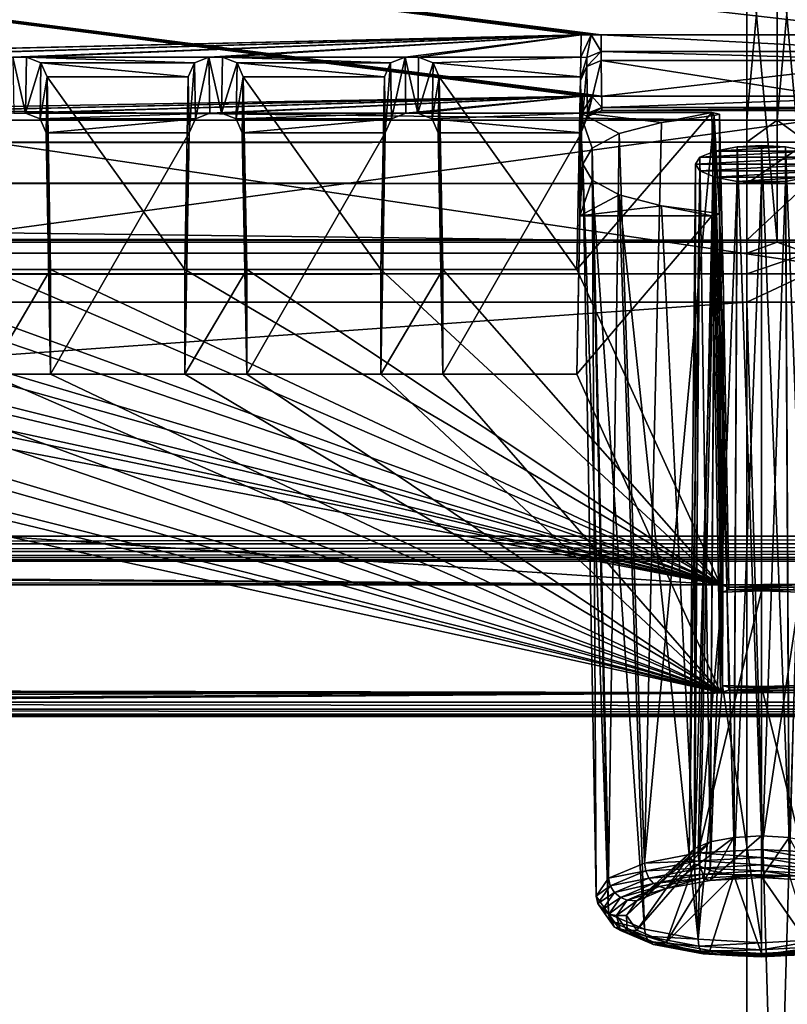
# Model space of a CAD drawing. Header units: metres. Extents: x -900 to 900, y -400 to 400.
# Tile 103 of 249: x -18 to 0, y -358 to -334. Entities that reach past the tile are written whole.
import ezdxf

# ---------------------------------------------------------------- set-up
doc = ezdxf.new("R2010")
doc.units = ezdxf.units.M

msp = doc.modelspace()

# ---------------------------------------------------------------- linework, layer by layer
at = {"layer": 'top'}
for points in [[(-666.453735, -328.820679, -84.915321), (-699.821045, -336.912384, -33.767075), (-0.734328, -336.912384, -33.767075)], [(-0.734328, -328.819641, -84.922119), (-666.453735, -328.820679, -84.915321), (-0.734328, -336.912384, -33.767075)], [(-0.734328, -328.819641, -84.922119), (-0.734328, -336.912384, -33.767075), (0, -328.819824, -84.922745)], [(0, -328.819824, -84.922745), (-0.734328, -336.912384, -33.767075), (0, -336.912384, -33.767075)], [(0.734328, -328.82077, -84.914734), (0, -328.819824, -84.922745), (0, -336.912384, -33.767075)], [(0.734328, -336.912384, -33.767075), (0.734328, -328.82077, -84.914734), (0, -336.912384, -33.767075)], [(-0.734328, -339.873474, -34.248688), (-699.821045, -339.873474, -34.248688), (-665.690369, -331.60611, -86.540955)], [(-0.734328, -331.784698, -85.378685), (-0.734328, -339.873474, -34.248688), (-665.690369, -331.60611, -86.540955)], [(0, -331.78476, -85.378319), (0, -339.873474, -34.248688), (-0.734328, -331.784698, -85.378685)], [(-0.734328, -331.784698, -85.378685), (0, -339.873474, -34.248688), (-0.734328, -339.873474, -34.248688)], [(0.734328, -331.784698, -85.378685), (0.734328, -339.873474, -34.248688), (0, -331.78476, -85.378319)], [(0.734328, -339.873474, -34.248688), (0, -339.873474, -34.248688), (0, -331.78476, -85.378319)], [(-699.821045, -336.912384, -33.767075), (-699.821045, -337.267792, -32.492775), (-0.734328, -336.912384, -33.767075)], [(-699.821045, -337.267792, -32.492775), (-0.734328, -337.447784, -32.089329), (-0.734328, -336.912384, -33.767075)], [(-0.734328, -336.912384, -33.767075), (-0.734328, -337.447784, -32.089329), (0, -336.912384, -33.767075)], [(-0.734328, -337.447784, -32.089329), (0.734328, -337.447784, -32.089329), (0, -336.912384, -33.767075)], [(0, -336.912384, -33.767075), (0.734328, -337.447784, -32.089329), (0.734328, -336.912384, -33.767075)], [(-699.821045, -337.267792, -32.492775), (-699.821045, -337.89444, -31.327679), (-0.734328, -337.447784, -32.089329)], [(-699.821045, -337.89444, -31.327679), (-0.734328, -338.448273, -30.640034), (-0.734328, -337.447784, -32.089329)], [(-0.734328, -337.447784, -32.089329), (-0.734328, -338.448273, -30.640034), (0.734328, -337.447784, -32.089329)], [(-0.734328, -338.448273, -30.640034), (0.734328, -338.448273, -30.640034), (0.734328, -337.447784, -32.089329)], [(-699.821045, -337.89444, -31.327679), (-699.821045, -338.761719, -30.328711), (-0.734328, -338.448273, -30.640034)], [(-699.821045, -338.761719, -30.328711), (-0.734328, -339.827301, -29.544678), (-0.734328, -338.448273, -30.640034)], [(-0.734328, -338.448273, -30.640034), (-0.734328, -339.827301, -29.544678), (0.734328, -338.448273, -30.640034)], [(-0.734328, -339.827301, -29.544678), (0.734328, -339.827301, -29.544678), (0.734328, -338.448273, -30.640034)], [(-699.821045, -338.761719, -30.328711), (-699.821045, -339.827301, -29.544678), (-0.734328, -339.827301, -29.544678)], [(-699.821045, -339.827301, -29.544678), (-700.734314, -389.60788, -0.803848), (-0.734328, -389.60788, -0.803848)], [(-0.734328, -339.827301, -29.544678), (-699.821045, -339.827301, -29.544678), (-0.734328, -389.60788, -0.803848)], [(-699.821045, -340.363281, -33.032032), (-699.821045, -339.873474, -34.248688), (-0.734328, -340.140503, -33.411907)], [(-0.734328, -340.140503, -33.411907), (-699.821045, -339.873474, -34.248688), (-0.734328, -339.873474, -34.248688)], [(-0.734328, -339.827301, -29.544678), (-0.734328, -389.60788, -0.803848), (0.734328, -339.827301, -29.544678)], [(-0.734328, -389.60788, -0.803848), (0.734328, -389.60788, -0.803848), (0.734328, -339.827301, -29.544678)], [(0.734328, -340.140503, -33.411907), (-0.734328, -340.140503, -33.411907), (0, -339.873474, -34.248688)], [(-0.734328, -340.140503, -33.411907), (-0.734328, -339.873474, -34.248688), (0, -339.873474, -34.248688)], [(0, -339.873474, -34.248688), (0.734328, -339.873474, -34.248688), (0.734328, -340.140503, -33.411907)], [(-0.734328, -340.639496, -32.689068), (-699.821045, -340.363281, -33.032032), (-0.734328, -340.140503, -33.411907)], [(0.734328, -340.639496, -32.689068), (-0.734328, -340.639496, -32.689068), (0.734328, -340.140503, -33.411907)], [(-0.734328, -340.639496, -32.689068), (-0.734328, -340.140503, -33.411907), (0.734328, -340.140503, -33.411907)], [(-699.821045, -341.327301, -32.142754), (-699.821045, -340.363281, -33.032032), (-0.734328, -340.639496, -32.689068)], [(-0.734328, -341.327301, -32.142754), (-699.821045, -341.327301, -32.142754), (-0.734328, -340.639496, -32.689068)], [(0.734328, -341.327301, -32.142754), (-0.734328, -341.327301, -32.142754), (0.734328, -340.639496, -32.689068)], [(-0.734328, -341.327301, -32.142754), (-0.734328, -340.639496, -32.689068), (0.734328, -340.639496, -32.689068)], [(-699.821045, -341.327301, -32.142754), (-0.734328, -341.327301, -32.142754), (-700.734314, -391.111328, -3.399924)], [(-700.734314, -391.111328, -3.399924), (-0.734328, -341.327301, -32.142754), (-0.734328, -391.111328, -3.399924)], [(0.734328, -341.327301, -32.142754), (0.734328, -391.111328, -3.399924), (-0.734328, -341.327301, -32.142754)], [(0.734328, -391.111328, -3.399924), (-0.734328, -391.111328, -3.399924), (-0.734328, -341.327301, -32.142754)]]:
    msp.add_3dface(points, dxfattribs=at)
at = {"layer": 'top01'}
for points in [[(-4.511227, -334.839722, -96.768417), (-4.269755, -334.839722, -96.768417), (-75.652283, -325.767609, -94.271553)], [(-4.269755, -334.839722, -96.768417), (3.500281, -334.839722, -96.768417), (-75.652283, -325.767609, -94.271553)], [(-75.652283, -325.767609, -94.271553), (3.500281, -334.839722, -96.768417), (74.882805, -325.767609, -94.271553)], [(-75.652283, -325.767609, -94.271553), (-28.041668, -335.384583, -96.918381), (-4.752698, -334.839722, -96.768417)], [(-4.752698, -334.839722, -96.768417), (-4.511227, -334.839722, -96.768417), (-75.652283, -325.767609, -94.271553)], [(74.90625, -327.17569, -84.722496), (-4.249574, -336.33374, -87.590385), (-75.675728, -327.17569, -84.722496)], [(-4.249574, -336.33374, -87.590385), (-4.491045, -336.33374, -87.590385), (-75.675728, -327.17569, -84.722496)], [(-75.675728, -327.17569, -84.722496), (-4.491045, -336.33374, -87.590385), (-4.732517, -336.33374, -87.590385)], [(-4.732517, -336.33374, -87.590385), (-27.734051, -336.741272, -87.718002), (-75.675728, -327.17569, -84.722496)], [(-73.521225, -347.001709, -103.007545), (-73.882248, -327.106323, -97.531837), (73.11277, -327.106323, -97.531837)], [(72.751755, -347.001709, -103.007545), (-73.521225, -347.001709, -103.007545), (73.11277, -327.106323, -97.531837)], [(3.480099, -336.33374, -87.590385), (-4.249574, -336.33374, -87.590385), (74.90625, -327.17569, -84.722496)], [(73.137299, -329.321228, -82.511246), (-73.906776, -329.321228, -82.511246), (72.741257, -351.030212, -89.309532)], [(-73.906776, -329.321228, -82.511246), (-73.510727, -351.030212, -89.309532), (72.741257, -351.030212, -89.309532)], [(-28.041668, -335.384583, -96.918381), (-27.711458, -335.384583, -96.918381), (-4.752698, -334.839722, -96.768417)], [(-4.752698, -334.839722, -96.768417), (-27.711458, -335.384583, -96.918381), (-23.287567, -335.384583, -96.918381)], [(-23.287567, -335.384583, -96.918381), (-22.957359, -335.384583, -96.918381), (-4.752698, -334.839722, -96.768417)], [(-22.957359, -335.384583, -96.918381), (-18.533468, -335.384583, -96.918381), (-4.752698, -334.839722, -96.768417)], [(-4.752698, -334.839722, -96.768417), (-18.533468, -335.384583, -96.918381), (-18.203259, -335.384583, -96.918381)], [(-18.203259, -335.384583, -96.918381), (-13.779367, -335.384583, -96.918381), (-4.752698, -334.839722, -96.768417)], [(-13.779367, -335.384583, -96.918381), (-13.449159, -335.384583, -96.918381), (-4.752698, -334.839722, -96.768417)], [(-4.752698, -334.839722, -96.768417), (-13.449159, -335.384583, -96.918381), (-9.025268, -335.384583, -96.918381)], [(-9.025268, -335.384583, -96.918381), (-8.695059, -335.384583, -96.918381), (-4.752698, -334.839722, -96.768417)], [(-8.695059, -335.384583, -96.918381), (-4.762562, -335.384583, -96.918381), (-4.752698, -334.839722, -96.768417)], [(-4.616029, -335.389557, -96.736694), (-4.511227, -334.839722, -96.768417), (-4.762562, -335.384583, -96.918381)], [(-4.511227, -334.839722, -96.768417), (-4.752698, -334.839722, -96.768417), (-4.762562, -335.384583, -96.918381)], [(-4.616029, -335.389557, -96.736694), (-4.269755, -335.245514, -96.705147), (-4.511227, -334.839722, -96.768417)], [(-4.269755, -335.245514, -96.705147), (-4.269755, -334.839722, -96.768417), (-4.511227, -334.839722, -96.768417)], [(3.500281, -334.839722, -96.768417), (-4.269755, -334.839722, -96.768417), (3.500281, -335.245514, -96.705147)], [(-4.269755, -334.839722, -96.768417), (-4.269755, -335.245514, -96.705147), (3.500281, -335.245514, -96.705147)], [(-4.616029, -335.389557, -96.736694), (-4.620239, -335.609039, -96.379356), (-4.269755, -335.245514, -96.705147)], [(-4.620239, -335.609039, -96.379356), (-4.269755, -335.467041, -96.359283), (-4.269755, -335.245514, -96.705147)], [(3.500281, -335.245514, -96.705147), (-4.269755, -335.245514, -96.705147), (3.500281, -335.467041, -96.359283)], [(-4.269755, -335.245514, -96.705147), (-4.269755, -335.467041, -96.359283), (3.500281, -335.467041, -96.359283)], [(-18.510876, -336.741272, -87.718002), (-18.225851, -336.741272, -87.718002), (-18.533468, -335.384583, -96.918381)], [(-18.225851, -336.741272, -87.718002), (-18.203259, -335.384583, -96.918381), (-18.533468, -335.384583, -96.918381)], [(-17.85273, -335.523895, -96.956726), (-18.203259, -335.384583, -96.918381), (-18.225851, -336.741272, -87.718002)], [(-17.875309, -336.879822, -87.761391), (-17.85273, -335.523895, -96.956726), (-18.225851, -336.741272, -87.718002)], [(-17.85273, -335.523895, -96.956726), (-14.129896, -335.523895, -96.956726), (-18.203259, -335.384583, -96.918381)], [(-14.129896, -335.523895, -96.956726), (-13.779367, -335.384583, -96.918381), (-18.203259, -335.384583, -96.918381)], [(-17.703186, -335.861908, -97.049751), (-17.85273, -335.523895, -96.956726), (-17.875309, -336.879822, -87.761391)], [(-17.703186, -335.861908, -97.049751), (-14.279441, -335.861908, -97.049751), (-17.85273, -335.523895, -96.956726)], [(-14.279441, -335.861908, -97.049751), (-14.129896, -335.523895, -96.956726), (-17.85273, -335.523895, -96.956726)], [(-14.279441, -335.861908, -97.049751), (-14.256891, -337.216003, -87.866669), (-14.129896, -335.523895, -96.956726)], [(-14.256891, -337.216003, -87.866669), (-14.107317, -336.879822, -87.761391), (-14.129896, -335.523895, -96.956726)], [(-14.129896, -335.523895, -96.956726), (-14.107317, -336.879822, -87.761391), (-13.779367, -335.384583, -96.918381)], [(-14.107317, -336.879822, -87.761391), (-13.756776, -336.741272, -87.718002), (-13.779367, -335.384583, -96.918381)], [(-13.756776, -336.741272, -87.718002), (-13.47175, -336.741272, -87.718002), (-13.779367, -335.384583, -96.918381)], [(-13.47175, -336.741272, -87.718002), (-13.449159, -335.384583, -96.918381), (-13.779367, -335.384583, -96.918381)], [(-13.09863, -335.523895, -96.956726), (-13.449159, -335.384583, -96.918381), (-13.47175, -336.741272, -87.718002)], [(-13.121209, -336.879822, -87.761391), (-13.09863, -335.523895, -96.956726), (-13.47175, -336.741272, -87.718002)], [(-13.449159, -335.384583, -96.918381), (-9.375796, -335.523895, -96.956726), (-9.025268, -335.384583, -96.918381)], [(-13.449159, -335.384583, -96.918381), (-13.09863, -335.523895, -96.956726), (-9.375796, -335.523895, -96.956726)], [(-12.949085, -335.861908, -97.049751), (-13.09863, -335.523895, -96.956726), (-13.121209, -336.879822, -87.761391)], [(-13.09863, -335.523895, -96.956726), (-9.525341, -335.861908, -97.049751), (-9.375796, -335.523895, -96.956726)], [(-13.09863, -335.523895, -96.956726), (-12.949085, -335.861908, -97.049751), (-9.525341, -335.861908, -97.049751)], [(-9.375796, -335.523895, -96.956726), (-9.525341, -335.861908, -97.049751), (-9.502791, -337.216003, -87.866669)], [(-9.353216, -336.879822, -87.761391), (-9.375796, -335.523895, -96.956726), (-9.502791, -337.216003, -87.866669)], [(-9.025268, -335.384583, -96.918381), (-9.375796, -335.523895, -96.956726), (-9.353216, -336.879822, -87.761391)], [(-9.002675, -336.741272, -87.718002), (-9.025268, -335.384583, -96.918381), (-9.353216, -336.879822, -87.761391)], [(-8.695059, -335.384583, -96.918381), (-9.025268, -335.384583, -96.918381), (-8.71765, -336.741272, -87.718002)], [(-9.025268, -335.384583, -96.918381), (-9.002675, -336.741272, -87.718002), (-8.71765, -336.741272, -87.718002)], [(-8.34453, -335.523895, -96.956726), (-8.695059, -335.384583, -96.918381), (-8.71765, -336.741272, -87.718002)], [(-8.367109, -336.879822, -87.761391), (-8.34453, -335.523895, -96.956726), (-8.71765, -336.741272, -87.718002)], [(-8.695059, -335.384583, -96.918381), (-8.34453, -335.523895, -96.956726), (-4.762562, -335.384583, -96.918381)], [(-8.194985, -335.861908, -97.049751), (-8.34453, -335.523895, -96.956726), (-8.367109, -336.879822, -87.761391)], [(-8.34453, -335.523895, -96.956726), (-4.771202, -335.861908, -97.049751), (-4.762562, -335.384583, -96.918381)], [(-8.34453, -335.523895, -96.956726), (-8.194985, -335.861908, -97.049751), (-4.771202, -335.861908, -97.049751)], [(-4.762562, -335.384583, -96.918381), (-4.771202, -335.861908, -97.049751), (-4.77044, -335.907623, -96.739754)], [(-4.616029, -335.389557, -96.736694), (-4.762562, -335.384583, -96.918381), (-4.77044, -335.907623, -96.739754)], [(-4.616029, -335.389557, -96.736694), (-4.77044, -335.907623, -96.739754), (-4.620239, -335.609039, -96.379356)], [(-4.77044, -335.907623, -96.739754), (-4.769679, -335.953308, -96.429764), (-4.620239, -335.609039, -96.379356)], [(-4.620239, -335.609039, -96.379356), (-4.769679, -335.953308, -96.429764), (-4.749497, -337.165253, -88.210953)], [(-4.600058, -336.820953, -88.160553), (-4.620239, -335.609039, -96.379356), (-4.749497, -337.165253, -88.210953)], [(-4.269755, -335.467041, -96.359283), (-4.620239, -335.609039, -96.379356), (-4.600058, -336.820953, -88.160553)], [(-4.249574, -336.678955, -88.140472), (-4.269755, -335.467041, -96.359283), (-4.600058, -336.820953, -88.160553)], [(3.500281, -335.467041, -96.359283), (-4.269755, -335.467041, -96.359283), (3.480099, -336.678955, -88.140472)], [(-4.269755, -335.467041, -96.359283), (-4.249574, -336.678955, -88.140472), (3.480099, -336.678955, -88.140472)], [(-17.725735, -337.216003, -87.866669), (-17.703186, -335.861908, -97.049751), (-17.875309, -336.879822, -87.761391)], [(-17.703186, -335.861908, -97.049751), (-17.725735, -337.216003, -87.866669), (-17.618515, -343.078796, -89.702637)], [(-17.618515, -340.539459, -98.337128), (-14.364111, -340.539459, -98.337128), (-17.703186, -335.861908, -97.049751)], [(-14.364111, -340.539459, -98.337128), (-14.279441, -335.861908, -97.049751), (-17.703186, -335.861908, -97.049751)], [(-17.618515, -340.539459, -98.337128), (-17.703186, -335.861908, -97.049751), (-17.618515, -343.078796, -89.702637)], [(-14.256891, -337.216003, -87.866669), (-14.279441, -335.861908, -97.049751), (-14.364111, -340.539459, -98.337128)], [(-12.971635, -337.216003, -87.866669), (-12.949085, -335.861908, -97.049751), (-13.121209, -336.879822, -87.761391)], [(-12.949085, -335.861908, -97.049751), (-12.971635, -337.216003, -87.866669), (-12.864415, -343.078796, -89.702637)], [(-12.949085, -335.861908, -97.049751), (-9.610011, -340.539459, -98.337128), (-9.525341, -335.861908, -97.049751)], [(-12.949085, -335.861908, -97.049751), (-12.864415, -340.539459, -98.337128), (-9.610011, -340.539459, -98.337128)], [(-12.864415, -340.539459, -98.337128), (-12.949085, -335.861908, -97.049751), (-12.864415, -343.078796, -89.702637)], [(-9.502791, -337.216003, -87.866669), (-9.525341, -335.861908, -97.049751), (-9.610011, -340.539459, -98.337128)], [(-8.217535, -337.216003, -87.866669), (-8.194985, -335.861908, -97.049751), (-8.367109, -336.879822, -87.761391)], [(-8.194985, -335.861908, -97.049751), (-8.217535, -337.216003, -87.866669), (-8.110315, -343.078796, -89.702637)], [(-8.194985, -335.861908, -97.049751), (-4.855872, -340.539459, -98.337128), (-4.771202, -335.861908, -97.049751)], [(-8.194985, -335.861908, -97.049751), (-8.110315, -340.539459, -98.337128), (-4.855872, -340.539459, -98.337128)], [(-8.110315, -340.539459, -98.337128), (-8.194985, -335.861908, -97.049751), (-8.110315, -343.078796, -89.702637)], [(-4.771202, -335.861908, -97.049751), (-4.855872, -340.539459, -98.337128), (-4.786203, -336.72998, -97.144173)], [(-4.77044, -335.907623, -96.739754), (-4.771202, -335.861908, -97.049751), (-4.786203, -336.72998, -97.144173)], [(-4.786203, -336.72998, -97.144173), (-4.769679, -335.953308, -96.429764), (-4.77044, -335.907623, -96.739754)], [(-4.749497, -337.165253, -88.210953), (-4.769679, -335.953308, -96.429764), (-4.786203, -336.72998, -97.144173)], [(-4.732517, -336.33374, -87.590385), (-23.264975, -336.741272, -87.718002), (-27.734051, -336.741272, -87.718002)], [(-22.97995, -336.741272, -87.718002), (-23.264975, -336.741272, -87.718002), (-4.732517, -336.33374, -87.590385)], [(-18.510876, -336.741272, -87.718002), (-22.97995, -336.741272, -87.718002), (-4.732517, -336.33374, -87.590385)], [(-4.732517, -336.33374, -87.590385), (-18.225851, -336.741272, -87.718002), (-18.510876, -336.741272, -87.718002)], [(-13.756776, -336.741272, -87.718002), (-18.225851, -336.741272, -87.718002), (-4.732517, -336.33374, -87.590385)], [(-13.47175, -336.741272, -87.718002), (-13.756776, -336.741272, -87.718002), (-4.732517, -336.33374, -87.590385)], [(-4.732517, -336.33374, -87.590385), (-9.002675, -336.741272, -87.718002), (-13.47175, -336.741272, -87.718002)], [(-8.71765, -336.741272, -87.718002), (-9.002675, -336.741272, -87.718002), (-4.732517, -336.33374, -87.590385)], [(-4.73997, -336.741272, -87.718002), (-8.71765, -336.741272, -87.718002), (-4.732517, -336.33374, -87.590385)], [(-4.595051, -336.744873, -87.839668), (-4.73997, -336.741272, -87.718002), (-4.491045, -336.33374, -87.590385)], [(-4.73997, -336.741272, -87.718002), (-4.732517, -336.33374, -87.590385), (-4.491045, -336.33374, -87.590385)], [(-4.595051, -336.744873, -87.839668), (-4.491045, -336.33374, -87.590385), (-4.249574, -336.607819, -87.80175)], [(-4.491045, -336.33374, -87.590385), (-4.249574, -336.33374, -87.590385), (-4.249574, -336.607819, -87.80175)], [(3.480099, -336.607819, -87.80175), (-4.249574, -336.607819, -87.80175), (3.480099, -336.33374, -87.590385)], [(-4.249574, -336.607819, -87.80175), (-4.249574, -336.33374, -87.590385), (3.480099, -336.33374, -87.590385)], [(-18.225851, -336.741272, -87.718002), (-13.756776, -336.741272, -87.718002), (-17.875309, -336.879822, -87.761391)], [(-13.756776, -336.741272, -87.718002), (-14.107317, -336.879822, -87.761391), (-17.875309, -336.879822, -87.761391)], [(-9.002675, -336.741272, -87.718002), (-13.121209, -336.879822, -87.761391), (-13.47175, -336.741272, -87.718002)], [(-9.002675, -336.741272, -87.718002), (-9.353216, -336.879822, -87.761391), (-13.121209, -336.879822, -87.761391)], [(-8.367109, -336.879822, -87.761391), (-8.71765, -336.741272, -87.718002), (-4.73997, -336.741272, -87.718002)], [(-4.748652, -337.216003, -87.866669), (-8.367109, -336.879822, -87.761391), (-4.73997, -336.741272, -87.718002)], [(-4.786203, -336.72998, -97.144173), (-4.855872, -340.539459, -98.337128), (-1.584707, -336.72998, -97.144173)], [(-4.855872, -340.539459, -98.337128), (-1.375246, -348.18335, -100.730858), (-1.584707, -336.72998, -97.144173)], [(-4.786203, -339.230011, -88.643356), (-4.749497, -337.165253, -88.210953), (-4.786203, -336.72998, -97.144173)], [(-3.829417, -337.239014, -95.413345), (-4.488656, -337.588959, -94.223465), (-4.786203, -336.72998, -97.144173)], [(-4.488656, -337.588959, -94.223465), (-4.716383, -337.980011, -92.893768), (-4.786203, -336.72998, -97.144173)], [(-4.786203, -336.72998, -97.144173), (-4.716383, -337.980011, -92.893768), (-4.786203, -339.230011, -88.643356)], [(-3.829417, -337.239014, -95.413345), (-4.786203, -336.72998, -97.144173), (-2.807983, -336.96698, -96.338303)], [(-4.786203, -336.72998, -97.144173), (-1.584707, -336.72998, -97.144173), (-2.807983, -336.96698, -96.338303)], [(-4.595051, -336.744873, -87.839668), (-4.749075, -337.190613, -88.038811), (-4.73997, -336.741272, -87.718002)], [(-4.749075, -337.190613, -88.038811), (-4.748652, -337.216003, -87.866669), (-4.73997, -336.741272, -87.718002)], [(-4.595051, -336.744873, -87.839668), (-4.600058, -336.820953, -88.160553), (-4.749075, -337.190613, -88.038811)], [(-4.595051, -336.744873, -87.839668), (-4.249574, -336.607819, -87.80175), (-4.600058, -336.820953, -88.160553)], [(-4.249574, -336.607819, -87.80175), (-4.249574, -336.678955, -88.140472), (-4.600058, -336.820953, -88.160553)], [(3.480099, -336.678955, -88.140472), (-4.249574, -336.678955, -88.140472), (3.480099, -336.607819, -87.80175)], [(-4.249574, -336.678955, -88.140472), (-4.249574, -336.607819, -87.80175), (3.480099, -336.607819, -87.80175)], [(-3.219228, -354.937012, -100.835228), (-2.807983, -336.96698, -96.338303), (-1.531755, -336.801483, -96.901085)], [(-3.219228, -354.937012, -100.835228), (-1.531755, -336.801483, -96.901085), (-1.918752, -354.691864, -101.668877)], [(-2.807983, -336.96698, -96.338303), (-1.584707, -336.72998, -97.144173), (-1.531755, -336.801483, -96.901085)], [(-1.531755, -336.801483, -96.901085), (-1.329419, -348.360382, -100.12896), (-1.918752, -354.691864, -101.668877)], [(-1.375246, -348.18335, -100.730858), (-1.397278, -336.766754, -97.019211), (-1.584707, -336.72998, -97.144173)], [(-1.584707, -336.72998, -97.144173), (-1.397278, -336.766754, -97.019211), (-1.531755, -336.801483, -96.901085)], [(-1.305871, -341.098846, -98.302788), (-1.531755, -336.801483, -96.901085), (-1.397278, -336.766754, -97.019211)], [(-1.329419, -348.360382, -100.12896), (-1.531755, -336.801483, -96.901085), (-1.305871, -341.098846, -98.302788)], [(-1.305871, -341.098846, -98.302788), (-1.397278, -336.766754, -97.019211), (-1.375246, -348.18335, -100.730858)], [(-17.875309, -336.879822, -87.761391), (-14.107317, -336.879822, -87.761391), (-17.725735, -337.216003, -87.866669)], [(-14.107317, -336.879822, -87.761391), (-14.256891, -337.216003, -87.866669), (-17.725735, -337.216003, -87.866669)], [(-9.353216, -336.879822, -87.761391), (-12.971635, -337.216003, -87.866669), (-13.121209, -336.879822, -87.761391)], [(-9.353216, -336.879822, -87.761391), (-9.502791, -337.216003, -87.866669), (-12.971635, -337.216003, -87.866669)], [(-8.217535, -337.216003, -87.866669), (-8.367109, -336.879822, -87.761391), (-4.748652, -337.216003, -87.866669)], [(-4.600058, -336.820953, -88.160553), (-4.749497, -337.165253, -88.210953), (-4.749075, -337.190613, -88.038811)], [(-3.829417, -337.239014, -95.413345), (-2.807983, -336.96698, -96.338303), (-3.219228, -354.937012, -100.835228)], [(-17.725735, -337.216003, -87.866669), (-14.256891, -337.216003, -87.866669), (-17.618515, -343.078796, -89.702637)], [(-14.256891, -337.216003, -87.866669), (-14.364111, -343.078796, -89.702637), (-17.618515, -343.078796, -89.702637)], [(-14.364111, -343.078796, -89.702637), (-14.256891, -337.216003, -87.866669), (-14.364111, -340.539459, -98.337128)], [(-9.502791, -337.216003, -87.866669), (-12.864415, -343.078796, -89.702637), (-12.971635, -337.216003, -87.866669)], [(-9.502791, -337.216003, -87.866669), (-9.610011, -343.078796, -89.702637), (-12.864415, -343.078796, -89.702637)], [(-9.610011, -343.078796, -89.702637), (-9.502791, -337.216003, -87.866669), (-9.610011, -340.539459, -98.337128)], [(-8.110315, -343.078796, -89.702637), (-8.217535, -337.216003, -87.866669), (-4.748652, -337.216003, -87.866669)], [(-4.748652, -337.216003, -87.866669), (-4.855872, -343.078796, -89.702637), (-8.110315, -343.078796, -89.702637)], [(-4.786203, -339.230011, -88.643356), (-4.855872, -343.078796, -89.702637), (-4.748652, -337.216003, -87.866669)], [(-4.749075, -337.190613, -88.038811), (-4.749497, -337.165253, -88.210953), (-4.786203, -339.230011, -88.643356)], [(-4.748652, -337.216003, -87.866669), (-4.749075, -337.190613, -88.038811), (-4.786203, -339.230011, -88.643356)], [(-4.488656, -337.588959, -94.223465), (-3.829417, -337.239014, -95.413345), (-4.088178, -355.303955, -99.587593)], [(-4.088178, -355.303955, -99.587593), (-3.829417, -337.239014, -95.413345), (-3.219228, -354.937012, -100.835228)], [(-0.384737, -354.274567, -99.512817), (-0.384737, -337.528564, -94.428764), (-0.972737, -337.560181, -94.32135)], [(-0.384737, -337.528564, -94.428764), (0.203263, -337.560181, -94.32135), (-0.972737, -337.560181, -94.32135)], [(0.203263, -337.560181, -94.32135), (-0.384737, -337.528564, -94.428764), (0.286, -354.312195, -99.384819)], [(-0.384737, -337.528564, -94.428764), (-0.384737, -354.274567, -99.512817), (0.286, -354.312195, -99.384819)], [(-4.716383, -337.980011, -92.893768), (-4.488656, -337.588959, -94.223465), (-4.393312, -355.736755, -98.115898)], [(-4.393312, -355.736755, -98.115898), (-4.488656, -337.588959, -94.223465), (-4.088178, -355.303955, -99.587593)], [(-1.624098, -354.419403, -99.020317), (-1.516108, -337.660797, -93.979172), (-1.872775, -337.814117, -93.457878)], [(0.746634, -337.660797, -93.979172), (-1.872775, -337.814117, -93.457878), (-1.516108, -337.660797, -93.979172)], [(0.746634, -337.660797, -93.979172), (1.1033, -337.814117, -93.457878), (-1.872775, -337.814117, -93.457878)], [(-1.624098, -354.419403, -99.020317), (-1.055474, -354.312195, -99.384819), (-1.516108, -337.660797, -93.979172)], [(-1.055474, -354.312195, -99.384819), (-0.972737, -337.560181, -94.32135), (-1.516108, -337.660797, -93.979172)], [(0.203263, -337.560181, -94.32135), (-1.516108, -337.660797, -93.979172), (-0.972737, -337.560181, -94.32135)], [(0.203263, -337.560181, -94.32135), (0.746634, -337.660797, -93.979172), (-1.516108, -337.660797, -93.979172)], [(-1.055474, -354.312195, -99.384819), (-0.384737, -354.274567, -99.512817), (-0.972737, -337.560181, -94.32135)], [(0.746634, -337.660797, -93.979172), (0.203263, -337.560181, -94.32135), (0.854624, -354.419403, -99.020317)], [(0.203263, -337.560181, -94.32135), (0.286, -354.312195, -99.384819), (0.854624, -354.419403, -99.020317)], [(-4.716383, -337.980011, -92.893768), (-4.488656, -338.371063, -91.564072), (-4.786203, -339.230011, -88.643356)], [(-4.488656, -338.371063, -91.564072), (-4.716383, -337.980011, -92.893768), (-4.088178, -356.169586, -96.644211)], [(-4.088178, -356.169586, -96.644211), (-4.716383, -337.980011, -92.893768), (-4.393312, -355.736755, -98.115898)], [(-2.137458, -354.769073, -97.831306), (-1.984737, -337.980011, -92.893768), (-1.872775, -338.145905, -92.329659)], [(-2.137458, -354.769073, -97.831306), (-2.00404, -354.579834, -98.474792), (-1.984737, -337.980011, -92.893768)], [(-2.00404, -354.579834, -98.474792), (-1.872775, -337.814117, -93.457878), (-1.984737, -337.980011, -92.893768)], [(-2.00404, -354.579834, -98.474792), (-1.624098, -354.419403, -99.020317), (-1.872775, -337.814117, -93.457878)], [(1.1033, -337.814117, -93.457878), (-1.984737, -337.980011, -92.893768), (-1.872775, -337.814117, -93.457878)], [(1.1033, -337.814117, -93.457878), (1.215263, -337.980011, -92.893768), (-1.984737, -337.980011, -92.893768)], [(1.215263, -337.980011, -92.893768), (-1.872775, -338.145905, -92.329659), (-1.984737, -337.980011, -92.893768)], [(1.215263, -337.980011, -92.893768), (1.1033, -338.145905, -92.329659), (-1.872775, -338.145905, -92.329659)], [(-2.00404, -354.958313, -97.18782), (-2.137458, -354.769073, -97.831306), (-1.872775, -338.145905, -92.329659)], [(-2.00404, -354.958313, -97.18782), (-1.872775, -338.145905, -92.329659), (-1.516108, -338.299225, -91.808365)], [(1.1033, -338.145905, -92.329659), (-1.516108, -338.299225, -91.808365), (-1.872775, -338.145905, -92.329659)], [(1.1033, -338.145905, -92.329659), (0.746634, -338.299225, -91.808365), (-1.516108, -338.299225, -91.808365)], [(-4.786203, -339.230011, -88.643356), (-4.488656, -338.371063, -91.564072), (-3.829417, -338.721008, -90.374191)], [(-3.829417, -338.721008, -90.374191), (-4.488656, -338.371063, -91.564072), (-3.219228, -356.536499, -95.396568)], [(-3.219228, -356.536499, -95.396568), (-4.488656, -338.371063, -91.564072), (-4.088178, -356.169586, -96.644211)], [(-1.624098, -355.118744, -96.642303), (-2.00404, -354.958313, -97.18782), (-1.516108, -338.299225, -91.808365)], [(-1.624098, -355.118744, -96.642303), (-1.516108, -338.299225, -91.808365), (-0.972737, -338.399841, -91.466187)], [(-1.055474, -355.225952, -96.277794), (-1.624098, -355.118744, -96.642303), (-0.972737, -338.399841, -91.466187)], [(0.746634, -338.299225, -91.808365), (-0.972737, -338.399841, -91.466187), (-1.516108, -338.299225, -91.808365)], [(-1.055474, -355.225952, -96.277794), (-0.972737, -338.399841, -91.466187), (-0.384737, -338.431427, -91.358772)], [(-0.384737, -355.26358, -96.149796), (-1.055474, -355.225952, -96.277794), (-0.384737, -338.431427, -91.358772)], [(0.746634, -338.299225, -91.808365), (0.203263, -338.399841, -91.466187), (-0.972737, -338.399841, -91.466187)], [(0.203263, -338.399841, -91.466187), (-0.384737, -338.431427, -91.358772), (-0.972737, -338.399841, -91.466187)], [(-0.384737, -338.431427, -91.358772), (0.203263, -338.399841, -91.466187), (-0.384737, -355.26358, -96.149796)], [(0.203263, -338.399841, -91.466187), (0.286, -355.225952, -96.277794), (-0.384737, -355.26358, -96.149796)], [(0.203263, -338.399841, -91.466187), (0.746634, -338.299225, -91.808365), (0.286, -355.225952, -96.277794)], [(-4.786203, -339.230011, -88.643356), (-3.829417, -338.721008, -90.374191), (-2.807983, -338.993011, -89.449226)], [(-1.918752, -356.781677, -94.56292), (-2.807983, -338.993011, -89.449226), (-3.829417, -338.721008, -90.374191)], [(-1.918752, -356.781677, -94.56292), (-3.829417, -338.721008, -90.374191), (-3.219228, -356.536499, -95.396568)], [(-1.584707, -339.230011, -88.643356), (-4.786203, -339.230011, -88.643356), (-2.807983, -338.993011, -89.449226)], [(-1.584707, -339.230011, -88.643356), (-2.807983, -338.993011, -89.449226), (-1.531755, -339.158539, -88.886452)], [(-1.531755, -339.158539, -88.886452), (-2.807983, -338.993011, -89.449226), (-1.918752, -356.781677, -94.56292)], [(-1.329419, -350.624573, -92.430038), (-1.531755, -339.158539, -88.886452), (-1.918752, -356.781677, -94.56292)], [(-1.397278, -339.193268, -88.768326), (-1.584707, -339.230011, -88.643356), (-1.531755, -339.158539, -88.886452)], [(-1.375246, -350.801575, -91.82814), (-1.584707, -339.230011, -88.643356), (-1.397278, -339.193268, -88.768326)], [(-1.305871, -343.530518, -90.034332), (-1.531755, -339.158539, -88.886452), (-1.329419, -350.624573, -92.430038)], [(-1.305871, -343.530518, -90.034332), (-1.397278, -339.193268, -88.768326), (-1.531755, -339.158539, -88.886452)], [(-1.375246, -350.801575, -91.82814), (-1.397278, -339.193268, -88.768326), (-1.305871, -343.530518, -90.034332)], [(-4.786203, -339.230011, -88.643356), (-1.584707, -339.230011, -88.643356), (-4.855872, -343.078796, -89.702637)], [(-1.584707, -339.230011, -88.643356), (-1.375246, -350.801575, -91.82814), (-4.855872, -343.078796, -89.702637)], [(-1.375246, -348.18335, -100.730858), (-41.389015, -340.539459, -98.337128), (-73.72081, -343.319763, -99.207802)], [(-1.375246, -348.18335, -100.730858), (-38.134609, -340.539459, -98.337128), (-41.389015, -340.539459, -98.337128)], [(-36.634914, -340.539459, -98.337128), (-38.134609, -340.539459, -98.337128), (-1.375246, -348.18335, -100.730858)], [(-33.380512, -340.539459, -98.337128), (-36.634914, -340.539459, -98.337128), (-1.375246, -348.18335, -100.730858)], [(-1.375246, -348.18335, -100.730858), (-31.880816, -340.539459, -98.337128), (-33.380512, -340.539459, -98.337128)], [(-28.626411, -340.539459, -98.337128), (-31.880816, -340.539459, -98.337128), (-1.375246, -348.18335, -100.730858)], [(-27.126715, -340.539459, -98.337128), (-28.626411, -340.539459, -98.337128), (-1.375246, -348.18335, -100.730858)], [(-1.375246, -348.18335, -100.730858), (-23.872311, -340.539459, -98.337128), (-27.126715, -340.539459, -98.337128)], [(-22.372616, -340.539459, -98.337128), (-23.872311, -340.539459, -98.337128), (-1.375246, -348.18335, -100.730858)], [(-19.11821, -340.539459, -98.337128), (-22.372616, -340.539459, -98.337128), (-1.375246, -348.18335, -100.730858)], [(-19.11821, -340.539459, -98.337128), (-17.618515, -340.539459, -98.337128), (-19.11821, -343.078796, -89.702637)], [(-17.618515, -340.539459, -98.337128), (-17.618515, -343.078796, -89.702637), (-19.11821, -343.078796, -89.702637)], [(-1.375246, -348.18335, -100.730858), (-17.618515, -340.539459, -98.337128), (-19.11821, -340.539459, -98.337128)], [(-14.364111, -340.539459, -98.337128), (-17.618515, -340.539459, -98.337128), (-1.375246, -348.18335, -100.730858)], [(-14.364111, -340.539459, -98.337128), (-12.864415, -340.539459, -98.337128), (-14.364111, -343.078796, -89.702637)], [(-12.864415, -340.539459, -98.337128), (-12.864415, -343.078796, -89.702637), (-14.364111, -343.078796, -89.702637)], [(-12.864415, -340.539459, -98.337128), (-14.364111, -340.539459, -98.337128), (-1.375246, -348.18335, -100.730858)], [(-1.375246, -348.18335, -100.730858), (-9.610011, -340.539459, -98.337128), (-12.864415, -340.539459, -98.337128)], [(-9.610011, -340.539459, -98.337128), (-8.110315, -340.539459, -98.337128), (-9.610011, -343.078796, -89.702637)], [(-8.110315, -340.539459, -98.337128), (-8.110315, -343.078796, -89.702637), (-9.610011, -343.078796, -89.702637)], [(-8.110315, -340.539459, -98.337128), (-9.610011, -340.539459, -98.337128), (-1.375246, -348.18335, -100.730858)], [(-4.855872, -340.539459, -98.337128), (-8.110315, -340.539459, -98.337128), (-1.375246, -348.18335, -100.730858)], [(-1.175276, -348.239777, -100.539017), (-1.305871, -341.098846, -98.302788), (-1.375246, -348.18335, -100.730858)], [(-1.175276, -348.30545, -100.315697), (-1.329419, -348.360382, -100.12896), (-1.305871, -341.098846, -98.302788)], [(-1.175276, -348.30545, -100.315697), (-1.305871, -341.098846, -98.302788), (-1.175276, -348.239777, -100.539017)], [(-73.511017, -350.661682, -91.789635), (-36.634914, -343.078796, -89.702637), (-1.375246, -350.801575, -91.82814)], [(-1.375246, -350.801575, -91.82814), (-36.634914, -343.078796, -89.702637), (-33.380512, -343.078796, -89.702637)], [(-33.380512, -343.078796, -89.702637), (-31.880816, -343.078796, -89.702637), (-1.375246, -350.801575, -91.82814)], [(-31.880816, -343.078796, -89.702637), (-28.626411, -343.078796, -89.702637), (-1.375246, -350.801575, -91.82814)], [(-1.375246, -350.801575, -91.82814), (-28.626411, -343.078796, -89.702637), (-27.126715, -343.078796, -89.702637)], [(-27.126715, -343.078796, -89.702637), (-23.872311, -343.078796, -89.702637), (-1.375246, -350.801575, -91.82814)], [(-23.872311, -343.078796, -89.702637), (-22.372616, -343.078796, -89.702637), (-1.375246, -350.801575, -91.82814)], [(-1.375246, -350.801575, -91.82814), (-22.372616, -343.078796, -89.702637), (-19.11821, -343.078796, -89.702637)], [(-19.11821, -343.078796, -89.702637), (-17.618515, -343.078796, -89.702637), (-1.375246, -350.801575, -91.82814)], [(-17.618515, -343.078796, -89.702637), (-14.364111, -343.078796, -89.702637), (-1.375246, -350.801575, -91.82814)], [(-1.375246, -350.801575, -91.82814), (-14.364111, -343.078796, -89.702637), (-12.864415, -343.078796, -89.702637)], [(-12.864415, -343.078796, -89.702637), (-9.610011, -343.078796, -89.702637), (-1.375246, -350.801575, -91.82814)], [(-1.375246, -350.801575, -91.82814), (-9.610011, -343.078796, -89.702637), (-8.110315, -343.078796, -89.702637)], [(-4.855872, -343.078796, -89.702637), (-1.375246, -350.801575, -91.82814), (-8.110315, -343.078796, -89.702637)], [(-73.72081, -343.319763, -99.207802), (-73.72467, -348.18335, -100.730858), (-1.375246, -348.18335, -100.730858)], [(-1.175276, -350.745178, -92.019981), (-1.375246, -350.801575, -91.82814), (-1.305871, -343.530518, -90.034332)], [(-1.175276, -350.679504, -92.243301), (-1.305871, -343.530518, -90.034332), (-1.329419, -350.624573, -92.430038)], [(-1.175276, -350.679504, -92.243301), (-1.175276, -350.745178, -92.019981), (-1.305871, -343.530518, -90.034332)], [(72.751755, -347.194153, -103.021889), (-73.521225, -347.194153, -103.021889), (72.751755, -347.001709, -103.007545)], [(-73.521225, -347.194153, -103.021889), (-73.521225, -347.001709, -103.007545), (72.751755, -347.001709, -103.007545)], [(72.751755, -347.377655, -102.962303), (-73.521225, -347.377655, -102.962303), (72.751755, -347.194153, -103.021889)], [(-73.521225, -347.377655, -102.962303), (-73.521225, -347.194153, -103.021889), (72.751755, -347.194153, -103.021889)], [(72.751755, -347.524963, -102.837669), (-73.521225, -347.524963, -102.837669), (72.751755, -347.377655, -102.962303)], [(-73.521225, -347.524963, -102.837669), (-73.521225, -347.377655, -102.962303), (72.751755, -347.377655, -102.962303)], [(72.751755, -347.614075, -102.666542), (-73.521225, -347.614075, -102.666542), (72.751755, -347.524963, -102.837669)], [(-73.521225, -347.614075, -102.666542), (-73.521225, -347.524963, -102.837669), (72.751755, -347.524963, -102.837669)], [(-76.706688, -347.987, -101.398575), (-75.245689, -347.711029, -102.336967), (-1.375246, -348.18335, -100.730858)], [(-1.375246, -348.18335, -100.730858), (-75.245689, -347.711029, -102.336967), (-73.521225, -347.614075, -102.666542)], [(-1.375246, -348.18335, -100.730858), (-73.521225, -347.614075, -102.666542), (72.751755, -347.614075, -102.666542)], [(0.605772, -348.18335, -100.730858), (-1.375246, -348.18335, -100.730858), (72.751755, -347.614075, -102.666542)], [(-73.72467, -348.18335, -100.730858), (-76.706688, -347.987, -101.398575), (-1.375246, -348.18335, -100.730858)], [(-1.175276, -348.239777, -100.539017), (-1.375246, -348.18335, -100.730858), (0.605772, -348.18335, -100.730858)], [(0.405802, -348.239777, -100.539017), (-1.175276, -348.239777, -100.539017), (0.605772, -348.18335, -100.730858)], [(0.405802, -348.30545, -100.315697), (-1.175276, -348.30545, -100.315697), (0.405802, -348.239777, -100.539017)], [(-1.175276, -348.30545, -100.315697), (-1.175276, -348.239777, -100.539017), (0.405802, -348.239777, -100.539017)], [(-1.918752, -354.691864, -101.668877), (-1.329419, -348.360382, -100.12896), (-0.384737, -348.329407, -100.234207)], [(-0.384737, -348.329407, -100.234207), (-0.384737, -354.605774, -101.961617), (-1.918752, -354.691864, -101.668877)], [(-0.384737, -348.329407, -100.234207), (-1.329419, -348.360382, -100.12896), (-1.175276, -348.30545, -100.315697)], [(-0.384737, -348.329407, -100.234207), (-1.175276, -348.30545, -100.315697), (0.405802, -348.30545, -100.315697)], [(0.559945, -348.360382, -100.12896), (-0.384737, -348.329407, -100.234207), (0.405802, -348.30545, -100.315697)], [(0.559945, -348.360382, -100.12896), (-0.384737, -354.605774, -101.961617), (-0.384737, -348.329407, -100.234207)], [(1.149278, -354.691864, -101.668877), (-0.384737, -354.605774, -101.961617), (0.559945, -348.360382, -100.12896)], [(-73.511017, -350.801575, -91.82814), (-73.511017, -350.661682, -91.789635), (-1.375246, -350.801575, -91.82814)], [(-1.329419, -350.624573, -92.430038), (-1.918752, -356.781677, -94.56292), (-0.384737, -356.867767, -94.270187)], [(-1.175276, -350.679504, -92.243301), (-1.329419, -350.624573, -92.430038), (-0.384737, -350.655518, -92.324791)], [(-0.384737, -350.655518, -92.324791), (-1.329419, -350.624573, -92.430038), (-0.384737, -356.867767, -94.270187)], [(0.405802, -350.679504, -92.243301), (-1.175276, -350.679504, -92.243301), (-0.384737, -350.655518, -92.324791)], [(-0.384737, -350.655518, -92.324791), (0.559945, -350.624573, -92.430038), (0.405802, -350.679504, -92.243301)], [(1.149278, -356.781677, -94.56292), (0.559945, -350.624573, -92.430038), (-0.384737, -350.655518, -92.324791)], [(-0.384737, -350.655518, -92.324791), (-0.384737, -356.867767, -94.270187), (1.149278, -356.781677, -94.56292)], [(-1.375246, -350.801575, -91.82814), (-75.141357, -351.27417, -90.221176), (-76.688385, -350.989777, -91.188232)], [(-76.688385, -350.989777, -91.188232), (-73.511017, -350.801575, -91.82814), (-1.375246, -350.801575, -91.82814)], [(-73.510727, -351.360474, -89.927757), (-75.141357, -351.27417, -90.221176), (-1.375246, -350.801575, -91.82814)], [(72.741257, -351.360474, -89.927757), (-73.510727, -351.360474, -89.927757), (0.605772, -350.801575, -91.82814)], [(0.605772, -350.801575, -91.82814), (-73.510727, -351.360474, -89.927757), (-1.375246, -350.801575, -91.82814)], [(0.605772, -350.801575, -91.82814), (-1.375246, -350.801575, -91.82814), (0.405802, -350.745178, -92.019981)], [(-1.375246, -350.801575, -91.82814), (-1.175276, -350.745178, -92.019981), (0.405802, -350.745178, -92.019981)], [(0.405802, -350.745178, -92.019981), (-1.175276, -350.745178, -92.019981), (0.405802, -350.679504, -92.243301)], [(-1.175276, -350.745178, -92.019981), (-1.175276, -350.679504, -92.243301), (0.405802, -350.679504, -92.243301)], [(-73.510727, -351.199768, -89.401642), (72.741257, -351.199768, -89.401642), (-73.510727, -351.030212, -89.309532)], [(72.741257, -351.199768, -89.401642), (72.741257, -351.030212, -89.309532), (-73.510727, -351.030212, -89.309532)], [(-73.510727, -351.321808, -89.551086), (72.741257, -351.321808, -89.551086), (-73.510727, -351.199768, -89.401642)], [(72.741257, -351.321808, -89.551086), (72.741257, -351.199768, -89.401642), (-73.510727, -351.199768, -89.401642)], [(-73.510727, -351.378174, -89.735619), (72.741257, -351.378174, -89.735619), (-73.510727, -351.321808, -89.551086)], [(72.741257, -351.378174, -89.735619), (72.741257, -351.321808, -89.551086), (-73.510727, -351.321808, -89.551086)], [(-73.510727, -351.360474, -89.927757), (72.741257, -351.360474, -89.927757), (-73.510727, -351.378174, -89.735619)], [(72.741257, -351.360474, -89.927757), (72.741257, -351.378174, -89.735619), (-73.510727, -351.378174, -89.735619)], [(-2.694014, -355.556519, -100.469963), (-1.624098, -354.419403, -99.020317), (-3.401953, -355.855469, -99.453506)], [(-1.624098, -354.419403, -99.020317), (-2.00404, -354.579834, -98.474792), (-3.401953, -355.855469, -99.453506)], [(-1.634509, -355.356781, -101.149139), (-1.055474, -354.312195, -99.384819), (-2.694014, -355.556519, -100.469963)], [(-1.055474, -354.312195, -99.384819), (-1.624098, -354.419403, -99.020317), (-2.694014, -355.556519, -100.469963)], [(-0.384737, -355.286652, -101.387634), (-0.384737, -354.274567, -99.512817), (-1.634509, -355.356781, -101.149139)], [(-0.384737, -354.274567, -99.512817), (-1.055474, -354.312195, -99.384819), (-1.634509, -355.356781, -101.149139)], [(0.286, -354.312195, -99.384819), (-0.384737, -354.274567, -99.512817), (-0.384737, -355.286652, -101.387634)], [(0.865034, -355.356781, -101.149139), (0.286, -354.312195, -99.384819), (-0.384737, -355.286652, -101.387634)], [(-3.401953, -355.855469, -99.453506), (-2.00404, -354.579834, -98.474792), (-3.650548, -356.208069, -98.254509)], [(-2.00404, -354.579834, -98.474792), (-2.137458, -354.769073, -97.831306), (-3.650548, -356.208069, -98.254509)], [(-3.219228, -354.937012, -100.835228), (-1.918752, -354.691864, -101.668877), (-1.898037, -354.882782, -101.688248)], [(-1.918752, -354.691864, -101.668877), (-0.384737, -354.605774, -101.961617), (-0.384737, -354.798187, -101.975945)], [(-1.898037, -354.882782, -101.688248), (-1.918752, -354.691864, -101.668877), (-0.384737, -354.798187, -101.975945)], [(-0.384737, -354.798187, -101.975945), (-0.384737, -354.605774, -101.961617), (1.128562, -354.882782, -101.688248)], [(-0.384737, -354.605774, -101.961617), (1.149278, -354.691864, -101.668877), (1.128562, -354.882782, -101.688248)], [(-4.088178, -355.303955, -99.587593), (-3.219228, -354.937012, -100.835228), (-3.1879, -355.125336, -100.863518)], [(-3.650548, -356.208069, -98.254509), (-2.137458, -354.769073, -97.831306), (-3.401953, -356.560699, -97.055511)], [(-2.137458, -354.769073, -97.831306), (-2.00404, -354.958313, -97.18782), (-3.401953, -356.560699, -97.055511)], [(-3.401953, -356.560699, -97.055511), (-2.00404, -354.958313, -97.18782), (-2.694014, -356.859619, -96.039055)], [(-3.1879, -355.125336, -100.863518), (-3.219228, -354.937012, -100.835228), (-1.898037, -354.882782, -101.688248)], [(-3.1879, -355.125336, -100.863518), (-1.898037, -354.882782, -101.688248), (-1.85649, -355.063995, -101.636566)], [(-2.00404, -354.958313, -97.18782), (-1.624098, -355.118744, -96.642303), (-2.694014, -356.859619, -96.039055)], [(-1.898037, -354.882782, -101.688248), (-0.384737, -354.798187, -101.975945), (-0.384737, -354.98175, -101.916481)], [(-1.85649, -355.063995, -101.636566), (-1.898037, -354.882782, -101.688248), (-0.384737, -354.98175, -101.916481)], [(-0.384737, -354.98175, -101.916481), (-0.384737, -354.798187, -101.975945), (1.087016, -355.063995, -101.636566)], [(-0.384737, -354.798187, -101.975945), (1.128562, -354.882782, -101.688248), (1.087016, -355.063995, -101.636566)], [(-4.050013, -355.4888, -99.627609), (-4.088178, -355.303955, -99.587593), (-3.1879, -355.125336, -100.863518)], [(-4.050013, -355.4888, -99.627609), (-3.1879, -355.125336, -100.863518), (-3.11094, -355.299866, -100.83448)], [(-3.11094, -355.299866, -100.83448), (-3.1879, -355.125336, -100.863518), (-1.85649, -355.063995, -101.636566)], [(-3.11094, -355.299866, -100.83448), (-1.85649, -355.063995, -101.636566), (-1.795039, -355.207855, -101.523613)], [(-2.997113, -355.433899, -100.755013), (-3.11094, -355.299866, -100.83448), (-1.795039, -355.207855, -101.523613)], [(-1.795039, -355.207855, -101.523613), (-1.807845, -355.303223, -101.331299), (-2.997113, -355.433899, -100.755013)], [(-2.694014, -356.859619, -96.039055), (-1.624098, -355.118744, -96.642303), (-1.055474, -355.225952, -96.277794)], [(-1.85649, -355.063995, -101.636566), (-0.384737, -354.98175, -101.916481), (-0.384737, -355.128387, -101.791252)], [(-1.795039, -355.207855, -101.523613), (-1.85649, -355.063995, -101.636566), (-0.384737, -355.128387, -101.791252)], [(-0.384737, -355.21814, -101.620613), (-1.807845, -355.303223, -101.331299), (-1.795039, -355.207855, -101.523613)], [(-0.384737, -355.128387, -101.791252), (-0.384737, -355.21814, -101.620613), (-1.795039, -355.207855, -101.523613)], [(-0.384737, -355.128387, -101.791252), (-0.384737, -354.98175, -101.916481), (1.025565, -355.207855, -101.523613)], [(-0.384737, -354.98175, -101.916481), (1.087016, -355.063995, -101.636566), (1.025565, -355.207855, -101.523613)], [(-0.384737, -355.21814, -101.620613), (-0.384737, -355.128387, -101.791252), (0.424414, -355.244812, -101.529877)], [(-0.384737, -355.128387, -101.791252), (1.025565, -355.207855, -101.523613), (0.424414, -355.244812, -101.529877)], [(-4.393312, -355.736755, -98.115898), (-4.088178, -355.303955, -99.587593), (-4.050013, -355.4888, -99.627609)], [(-3.949385, -355.653381, -99.6325), (-4.050013, -355.4888, -99.627609), (-3.11094, -355.299866, -100.83448)], [(-3.949385, -355.653381, -99.6325), (-3.11094, -355.299866, -100.83448), (-2.997113, -355.433899, -100.755013)], [(-3.800549, -355.772614, -99.603218), (-3.949385, -355.653381, -99.6325), (-2.997113, -355.433899, -100.755013)], [(-2.997113, -355.433899, -100.755013), (-2.86452, -355.507751, -100.635864), (-3.800549, -355.772614, -99.603218)], [(-1.807845, -355.303223, -101.331299), (-2.86452, -355.507751, -100.635864), (-2.997113, -355.433899, -100.755013)], [(-2.694014, -355.556519, -100.469963), (-2.86452, -355.507751, -100.635864), (-1.807845, -355.303223, -101.331299)], [(-1.055474, -355.225952, -96.277794), (-1.634509, -357.059357, -95.359879), (-2.694014, -356.859619, -96.039055)], [(-2.694014, -355.556519, -100.469963), (-1.807845, -355.303223, -101.331299), (-1.634509, -355.356781, -101.149139)], [(-1.807845, -355.303223, -101.331299), (-0.384737, -355.21814, -101.620613), (-1.634509, -355.356781, -101.149139)], [(-1.634509, -355.356781, -101.149139), (-0.384737, -355.21814, -101.620613), (-0.384737, -355.286652, -101.387634)], [(-0.384737, -357.129517, -95.121384), (-1.634509, -357.059357, -95.359879), (-1.055474, -355.225952, -96.277794)], [(-0.384737, -355.26358, -96.149796), (-0.384737, -357.129517, -95.121384), (-1.055474, -355.225952, -96.277794)], [(-0.384737, -355.21814, -101.620613), (0.424414, -355.244812, -101.529877), (-0.384737, -355.286652, -101.387634)], [(-0.384737, -355.26358, -96.149796), (0.286, -355.225952, -96.277794), (0.865034, -357.059357, -95.359879)], [(-0.384737, -355.286652, -101.387634), (0.424414, -355.244812, -101.529877), (0.865034, -355.356781, -101.149139)], [(-0.384737, -357.129517, -95.121384), (-0.384737, -355.26358, -96.149796), (0.865034, -357.059357, -95.359879)], [(-4.352784, -355.917755, -98.169128), (-4.393312, -355.736755, -98.115898), (-4.050013, -355.4888, -99.627609)], [(-4.352784, -355.917755, -98.169128), (-4.050013, -355.4888, -99.627609), (-3.949385, -355.653381, -99.6325)], [(-4.243843, -356.070526, -98.214058), (-4.352784, -355.917755, -98.169128), (-3.949385, -355.653381, -99.6325)], [(-4.243843, -356.070526, -98.214058), (-3.949385, -355.653381, -99.6325), (-3.800549, -355.772614, -99.603218)], [(-2.86452, -355.507751, -100.635864), (-3.641855, -355.839996, -99.506042), (-3.800549, -355.772614, -99.603218)], [(-3.641855, -355.839996, -99.506042), (-2.86452, -355.507751, -100.635864), (-2.694014, -355.556519, -100.469963)], [(-3.401953, -355.855469, -99.453506), (-3.641855, -355.839996, -99.506042), (-2.694014, -355.556519, -100.469963)], [(-4.088178, -356.169586, -96.644211), (-4.393312, -355.736755, -98.115898), (-4.352784, -355.917755, -98.169128)], [(-4.050013, -356.34668, -96.71064), (-4.352784, -355.917755, -98.169128), (-4.243843, -356.070526, -98.214058)], [(-4.050013, -356.34668, -96.71064), (-4.088178, -356.169586, -96.644211), (-4.352784, -355.917755, -98.169128)], [(-4.082713, -356.172363, -98.244003), (-4.243843, -356.070526, -98.214058), (-3.800549, -355.772614, -99.603218)], [(-3.800549, -355.772614, -99.603218), (-3.641855, -355.839996, -99.506042), (-4.082713, -356.172363, -98.244003)], [(-3.641855, -355.839996, -99.506042), (-3.893389, -356.208069, -98.254509), (-4.082713, -356.172363, -98.244003)], [(-3.893389, -356.208069, -98.254509), (-3.641855, -355.839996, -99.506042), (-3.401953, -355.855469, -99.453506)], [(-3.650548, -356.208069, -98.254509), (-3.893389, -356.208069, -98.254509), (-3.401953, -355.855469, -99.453506)], [(-3.949385, -356.487671, -96.795616), (-4.243843, -356.070526, -98.214058), (-4.082713, -356.172363, -98.244003)], [(-3.949385, -356.487671, -96.795616), (-4.050013, -356.34668, -96.71064), (-4.243843, -356.070526, -98.214058)], [(-3.219228, -356.536499, -95.396568), (-4.088178, -356.169586, -96.644211), (-4.050013, -356.34668, -96.71064)], [(-3.800549, -356.572083, -96.884789), (-3.949385, -356.487671, -96.795616), (-4.082713, -356.172363, -98.244003)], [(-4.082713, -356.172363, -98.244003), (-3.893389, -356.208069, -98.254509), (-3.800549, -356.572083, -96.884789)], [(-3.1879, -356.710144, -95.474731), (-4.050013, -356.34668, -96.71064), (-3.949385, -356.487671, -96.795616)], [(-3.1879, -356.710144, -95.474731), (-3.219228, -356.536499, -95.396568), (-4.050013, -356.34668, -96.71064)], [(-3.893389, -356.208069, -98.254509), (-3.641855, -356.576141, -97.002975), (-3.800549, -356.572083, -96.884789)], [(-3.641855, -356.576141, -97.002975), (-3.893389, -356.208069, -98.254509), (-3.650548, -356.208069, -98.254509)], [(-3.401953, -356.560699, -97.055511), (-3.641855, -356.576141, -97.002975), (-3.650548, -356.208069, -98.254509)], [(-3.11094, -356.841187, -95.593636), (-3.949385, -356.487671, -96.795616), (-3.800549, -356.572083, -96.884789)], [(-3.11094, -356.841187, -95.593636), (-3.1879, -356.710144, -95.474731), (-3.949385, -356.487671, -96.795616)], [(-2.997113, -356.910828, -95.732994), (-3.11094, -356.841187, -95.593636), (-3.800549, -356.572083, -96.884789)], [(-3.800549, -356.572083, -96.884789), (-3.641855, -356.576141, -97.002975), (-2.997113, -356.910828, -95.732994)], [(-3.641855, -356.576141, -97.002975), (-3.401953, -356.560699, -97.055511), (-2.694014, -356.859619, -96.039055)], [(-2.997113, -356.910828, -95.732994), (-3.641855, -356.576141, -97.002975), (-2.86452, -356.908417, -95.873161)], [(-2.86452, -356.908417, -95.873161), (-3.641855, -356.576141, -97.002975), (-2.694014, -356.859619, -96.039055)], [(-1.918752, -356.781677, -94.56292), (-3.219228, -356.536499, -95.396568), (-3.1879, -356.710144, -95.474731)], [(-1.898037, -356.952698, -94.650002), (-3.1879, -356.710144, -95.474731), (-3.11094, -356.841187, -95.593636)], [(-1.898037, -356.952698, -94.650002), (-1.918752, -356.781677, -94.56292), (-3.1879, -356.710144, -95.474731)], [(-1.85649, -357.077057, -94.79155), (-3.11094, -356.841187, -95.593636), (-2.997113, -356.910828, -95.732994)], [(-1.85649, -357.077057, -94.79155), (-1.898037, -356.952698, -94.650002), (-3.11094, -356.841187, -95.593636)], [(-2.86452, -356.908417, -95.873161), (-2.694014, -356.859619, -96.039055), (-1.988064, -357.088623, -95.260414)], [(-2.694014, -356.859619, -96.039055), (-1.634509, -357.059357, -95.359879), (-1.988064, -357.088623, -95.260414)], [(-0.384737, -356.867767, -94.270187), (-1.918752, -356.781677, -94.56292), (-1.898037, -356.952698, -94.650002)], [(-0.384737, -357.037292, -94.362305), (-0.384737, -356.867767, -94.270187), (-1.898037, -356.952698, -94.650002)], [(1.128562, -356.952698, -94.650002), (1.149278, -356.781677, -94.56292), (-0.384737, -357.037292, -94.362305)], [(1.149278, -356.781677, -94.56292), (-0.384737, -356.867767, -94.270187), (-0.384737, -357.037292, -94.362305)], [(-1.988064, -357.088623, -95.260414), (-2.997113, -356.910828, -95.732994), (-2.86452, -356.908417, -95.873161)], [(-1.795039, -357.136871, -94.964401), (-2.997113, -356.910828, -95.732994), (-1.988064, -357.088623, -95.260414)], [(-1.795039, -357.136871, -94.964401), (-1.85649, -357.077057, -94.79155), (-2.997113, -356.910828, -95.732994)], [(-1.988064, -357.088623, -95.260414), (-1.634509, -357.059357, -95.359879), (-0.958434, -357.184692, -94.933708)], [(-0.958434, -357.184692, -94.933708), (-1.795039, -357.136871, -94.964401), (-1.988064, -357.088623, -95.260414)], [(-0.384737, -357.037292, -94.362305), (-1.898037, -356.952698, -94.650002), (-1.85649, -357.077057, -94.79155)], [(-0.384737, -357.159454, -94.511681), (-0.384737, -357.037292, -94.362305), (-1.85649, -357.077057, -94.79155)], [(-0.384737, -357.159454, -94.511681), (-1.85649, -357.077057, -94.79155), (-1.795039, -357.136871, -94.964401)], [(-1.634509, -357.059357, -95.359879), (-0.384737, -357.129517, -95.121384), (-0.958434, -357.184692, -94.933708)], [(1.087016, -357.077057, -94.79155), (1.128562, -356.952698, -94.650002), (-0.384737, -357.159454, -94.511681)], [(1.128562, -356.952698, -94.650002), (-0.384737, -357.037292, -94.362305), (-0.384737, -357.159454, -94.511681)], [(-0.384737, -357.129517, -95.121384), (0.865034, -357.059357, -95.359879), (-0.384737, -357.198029, -94.888405)], [(-0.384737, -357.198029, -94.888405), (0.865034, -357.059357, -95.359879), (1.038371, -357.112946, -95.177719)], [(1.025565, -357.136871, -94.964401), (1.087016, -357.077057, -94.79155), (-0.384737, -357.214935, -94.69635)], [(1.087016, -357.077057, -94.79155), (-0.384737, -357.159454, -94.511681), (-0.384737, -357.214935, -94.69635)], [(-0.384737, -357.198029, -94.888405), (1.038371, -357.112946, -95.177719), (1.025565, -357.136871, -94.964401)], [(-0.384737, -357.214935, -94.69635), (-1.795039, -357.136871, -94.964401), (-0.958434, -357.184692, -94.933708)], [(-0.384737, -357.214935, -94.69635), (-0.384737, -357.159454, -94.511681), (-1.795039, -357.136871, -94.964401)], [(-0.958434, -357.184692, -94.933708), (-0.384737, -357.129517, -95.121384), (-0.384737, -357.198029, -94.888405)], [(-0.384737, -357.198029, -94.888405), (-0.384737, -357.214935, -94.69635), (-0.958434, -357.184692, -94.933708)], [(-0.384737, -357.214935, -94.69635), (-0.384737, -357.198029, -94.888405), (1.025565, -357.136871, -94.964401)]]:
    msp.add_3dface(points, dxfattribs=at)

doc.saveas('drawing.dxf')
